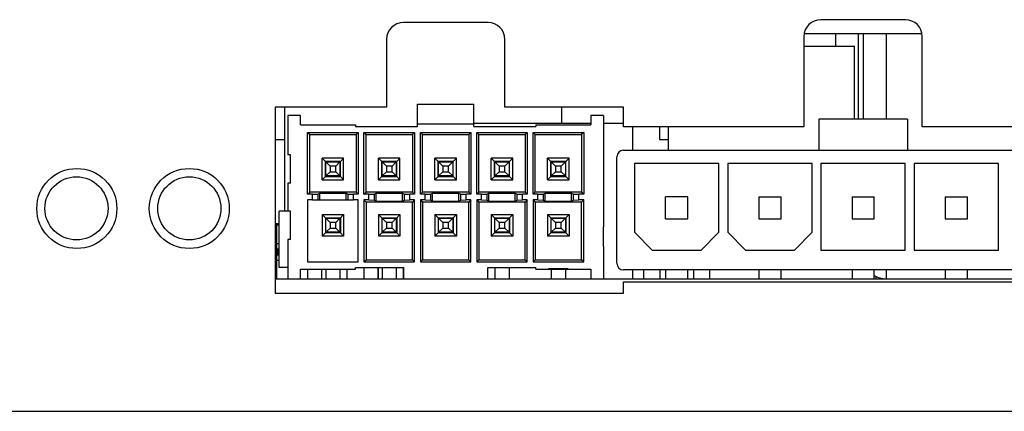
# Model space of a CAD drawing. Extents: x 0.4 to 16.6, y 0.1 to 10.9.
# Tile 3 of 22: x 2.566 to 4.313, y 3.064 to 3.759. Entities that reach past the tile are written whole.
import ezdxf

# ---------------------------------------------------------------- set-up
doc = ezdxf.new("R2010")
doc.units = 0
doc.linetypes.add('PHANTOM', pattern=[0.5, 0.25, -0.05, 0.05, -0.05, 0.05, -0.05])
doc.layers.get('0').update_dxf_attribs({"linetype": 'CONTINUOUS'})

msp = doc.modelspace()

# ---------------------------------------------------------------- linework, layer by layer
at = {"color": 7, "linetype": 'CONTINUOUS'}
for p, q in [((4.1371, 3.7588), (3.9871, 3.7588)), ((3.3966, 3.7538), (3.2466, 3.7538)), ((3.2166, 3.7238), (3.2166, 3.6038)), ((3.4266, 3.6038), (3.4266, 3.7238)), ((3.9571, 3.7288), (3.9571, 3.5688)), ((3.9576, 3.734), (4.1667, 3.734)), ((4.0134, 3.712), (4.0134, 3.734)), ((4.063, 3.5824), (4.063, 3.734)), ((4.1671, 3.5688), (4.1671, 3.7288)), ((3.9571, 3.712), (4.0465, 3.712)), ((4.0465, 3.5824), (4.0465, 3.712)), ((3.2166, 3.6038), (3.0192, 3.6038)), ((3.0192, 3.6038), (3.0192, 3.2738)), ((3.0354, 3.6038), (3.0354, 3.419)), ((3.2714, 3.609), (3.3714, 3.609)), ((3.2714, 3.574), (3.2714, 3.609)), ((3.3714, 3.574), (3.3714, 3.609)), ((3.6371, 3.6038), (3.4266, 3.6038)), ((3.5274, 3.575), (3.5274, 3.6038)), ((3.6371, 3.5688), (3.6371, 3.6038)), ((3.0414, 3.589), (3.0414, 3.519)), ((3.0639, 3.589), (3.0414, 3.589)), ((3.0639, 3.572), (3.0639, 3.589)), ((3.5789, 3.589), (3.5789, 3.572)), ((3.6014, 3.589), (3.5789, 3.589)), ((3.6014, 3.589), (3.6014, 3.3915)), ((4.1408, 3.5824), (3.9834, 3.5824)), ((3.9834, 3.5824), (3.9834, 3.5273)), ((4.1408, 3.5824), (4.1408, 3.5273)), ((3.0639, 3.572), (3.1614, 3.572)), ((3.1614, 3.572), (3.1614, 3.569)), ((3.1614, 3.569), (3.2714, 3.569)), ((3.2714, 3.574), (3.3714, 3.574)), ((3.2714, 3.569), (3.2714, 3.574)), ((3.3714, 3.575), (3.5789, 3.575)), ((3.3714, 3.569), (3.3714, 3.574)), ((3.3714, 3.569), (3.4814, 3.569)), ((3.4814, 3.572), (3.4814, 3.569)), ((3.4814, 3.572), (3.5789, 3.572)), ((3.6014, 3.575), (3.6371, 3.575)), ((3.9571, 3.5688), (3.6371, 3.5688)), ((3.6535, 3.5273), (3.6535, 3.5688)), ((3.7007, 3.5688), (3.7007, 3.5461)), ((3.7163, 3.5688), (3.7163, 3.5273)), ((4.7561, 3.5688), (4.1671, 3.5688)), ((3.0765, 3.5589), (3.1663, 3.5589)), ((3.0765, 3.449), (3.0765, 3.5589)), ((3.0765, 3.5589), (3.0804, 3.555)), ((3.0804, 3.453), (3.0804, 3.555)), ((3.0804, 3.555), (3.1624, 3.555)), ((3.1663, 3.5589), (3.1624, 3.555)), ((3.1624, 3.555), (3.1624, 3.453)), ((3.1663, 3.5589), (3.1663, 3.449)), ((3.1765, 3.5589), (3.2663, 3.5589)), ((3.1765, 3.449), (3.1765, 3.5589)), ((3.1765, 3.5589), (3.1804, 3.555)), ((3.1804, 3.453), (3.1804, 3.555)), ((3.1804, 3.555), (3.2624, 3.555)), ((3.2663, 3.5589), (3.2624, 3.555)), ((3.2624, 3.555), (3.2624, 3.453)), ((3.2663, 3.5589), (3.2663, 3.449)), ((3.2765, 3.5589), (3.3663, 3.5589)), ((3.2765, 3.449), (3.2765, 3.5589)), ((3.2765, 3.5589), (3.2804, 3.555)), ((3.2804, 3.453), (3.2804, 3.555)), ((3.2804, 3.555), (3.3624, 3.555)), ((3.3663, 3.5589), (3.3624, 3.555)), ((3.3624, 3.555), (3.3624, 3.453)), ((3.3663, 3.5589), (3.3663, 3.449)), ((3.3765, 3.5589), (3.4663, 3.5589)), ((3.3765, 3.449), (3.3765, 3.5589)), ((3.3765, 3.5589), (3.3804, 3.555)), ((3.3804, 3.453), (3.3804, 3.555)), ((3.3804, 3.555), (3.4624, 3.555)), ((3.4663, 3.5589), (3.4624, 3.555)), ((3.4624, 3.555), (3.4624, 3.453)), ((3.4663, 3.5589), (3.4663, 3.449)), ((3.4765, 3.5589), (3.5663, 3.5589)), ((3.4765, 3.449), (3.4765, 3.5589)), ((3.4765, 3.5589), (3.4804, 3.555)), ((3.4804, 3.453), (3.4804, 3.555)), ((3.4804, 3.555), (3.5624, 3.555)), ((3.5663, 3.5589), (3.5624, 3.555)), ((3.5624, 3.555), (3.5624, 3.453)), ((3.5663, 3.5589), (3.5663, 3.449)), ((3.0192, 3.5461), (3.0354, 3.5461)), ((3.7007, 3.5461), (3.7163, 3.5461)), ((3.0464, 3.519), (3.0414, 3.519)), ((3.0464, 3.469), (3.0464, 3.519)), ((3.1404, 3.513), (3.1024, 3.513)), ((3.1024, 3.4749), (3.1024, 3.513)), ((3.1081, 3.5072), (3.1024, 3.513)), ((3.1404, 3.513), (3.1346, 3.5072)), ((3.1404, 3.4749), (3.1404, 3.513)), ((3.2081, 3.5072), (3.2024, 3.513)), ((3.2404, 3.513), (3.2024, 3.513)), ((3.2024, 3.4749), (3.2024, 3.513)), ((3.2404, 3.513), (3.2346, 3.5072)), ((3.2404, 3.4749), (3.2404, 3.513)), ((3.3024, 3.4749), (3.3024, 3.513)), ((3.3081, 3.5072), (3.3024, 3.513)), ((3.3404, 3.513), (3.3024, 3.513)), ((3.3404, 3.513), (3.3346, 3.5072)), ((3.3404, 3.4749), (3.3404, 3.513)), ((3.4404, 3.513), (3.4024, 3.513)), ((3.4024, 3.4749), (3.4024, 3.513)), ((3.4081, 3.5072), (3.4024, 3.513)), ((3.4404, 3.513), (3.4346, 3.5072)), ((3.4404, 3.4749), (3.4404, 3.513)), ((3.5404, 3.513), (3.5024, 3.513)), ((3.5024, 3.4749), (3.5024, 3.513)), ((3.5081, 3.5072), (3.5024, 3.513)), ((3.5404, 3.513), (3.5346, 3.5072)), ((3.5404, 3.4749), (3.5404, 3.513)), ((3.6251, 3.3265), (3.6251, 3.5155)), ((3.6369, 3.5273), (3.9834, 3.5273)), ((3.9834, 3.5273), (4.1408, 3.5273)), ((4.1408, 3.5273), (4.381, 3.5273)), ((3.1346, 3.5072), (3.1081, 3.5072)), ((3.1081, 3.4807), (3.1081, 3.5072)), ((3.1164, 3.499), (3.1089, 3.5065)), ((3.1089, 3.5065), (3.1339, 3.5065)), ((3.1089, 3.4815), (3.1089, 3.5065)), ((3.1264, 3.499), (3.1164, 3.499)), ((3.1164, 3.499), (3.1164, 3.489)), ((3.1264, 3.499), (3.1339, 3.5065)), ((3.1264, 3.489), (3.1264, 3.499)), ((3.1339, 3.5065), (3.1339, 3.4815)), ((3.1346, 3.4807), (3.1346, 3.5072)), ((3.2346, 3.5072), (3.2081, 3.5072)), ((3.2081, 3.4807), (3.2081, 3.5072)), ((3.2164, 3.499), (3.2089, 3.5065)), ((3.2089, 3.5065), (3.2339, 3.5065)), ((3.2089, 3.4815), (3.2089, 3.5065)), ((3.2264, 3.499), (3.2164, 3.499)), ((3.2164, 3.499), (3.2164, 3.489)), ((3.2264, 3.499), (3.2339, 3.5065)), ((3.2264, 3.489), (3.2264, 3.499)), ((3.2339, 3.5065), (3.2339, 3.4815)), ((3.2346, 3.4807), (3.2346, 3.5072)), ((3.3081, 3.4807), (3.3081, 3.5072)), ((3.3346, 3.5072), (3.3081, 3.5072)), ((3.3164, 3.499), (3.3089, 3.5065)), ((3.3089, 3.5065), (3.3339, 3.5065)), ((3.3089, 3.4815), (3.3089, 3.5065)), ((3.3264, 3.499), (3.3164, 3.499)), ((3.3164, 3.499), (3.3164, 3.489)), ((3.3264, 3.499), (3.3339, 3.5065)), ((3.3264, 3.489), (3.3264, 3.499)), ((3.3339, 3.5065), (3.3339, 3.4815)), ((3.3346, 3.4807), (3.3346, 3.5072)), ((3.4081, 3.4807), (3.4081, 3.5072)), ((3.4346, 3.5072), (3.4081, 3.5072)), ((3.4089, 3.4815), (3.4089, 3.5065)), ((3.4164, 3.499), (3.4089, 3.5065)), ((3.4089, 3.5065), (3.4339, 3.5065)), ((3.4164, 3.499), (3.4164, 3.489)), ((3.4264, 3.499), (3.4164, 3.499)), ((3.4264, 3.499), (3.4339, 3.5065)), ((3.4264, 3.489), (3.4264, 3.499)), ((3.4339, 3.5065), (3.4339, 3.4815)), ((3.4346, 3.4807), (3.4346, 3.5072)), ((3.5346, 3.5072), (3.5081, 3.5072)), ((3.5081, 3.4807), (3.5081, 3.5072)), ((3.5164, 3.499), (3.5089, 3.5065)), ((3.5089, 3.5065), (3.5339, 3.5065)), ((3.5089, 3.4815), (3.5089, 3.5065)), ((3.5264, 3.499), (3.5164, 3.499)), ((3.5164, 3.499), (3.5164, 3.489)), ((3.5264, 3.499), (3.5339, 3.5065)), ((3.5264, 3.489), (3.5264, 3.499)), ((3.5339, 3.5065), (3.5339, 3.4815)), ((3.5346, 3.4807), (3.5346, 3.5072)), ((3.8062, 3.5037), (3.6566, 3.5037)), ((3.6566, 3.5037), (3.6566, 3.3816)), ((3.8062, 3.3816), (3.8062, 3.5037)), ((3.9715, 3.5037), (3.8219, 3.5037)), ((3.8219, 3.5037), (3.8219, 3.3816)), ((3.9715, 3.3816), (3.9715, 3.5037)), ((4.1369, 3.5037), (3.9873, 3.5037)), ((3.9873, 3.5037), (3.9873, 3.3501)), ((4.1369, 3.3501), (4.1369, 3.5037)), ((4.3023, 3.5037), (4.1527, 3.5037)), ((4.1527, 3.5037), (4.1527, 3.3501)), ((4.3023, 3.3501), (4.3023, 3.5037)), ((3.1024, 3.4749), (3.1081, 3.4807)), ((3.1081, 3.4807), (3.1346, 3.4807)), ((3.1089, 3.4815), (3.1164, 3.489)), ((3.1339, 3.4815), (3.1089, 3.4815)), ((3.1164, 3.489), (3.1264, 3.489)), ((3.1339, 3.4815), (3.1264, 3.489)), ((3.1346, 3.4807), (3.1404, 3.4749)), ((3.2024, 3.4749), (3.2081, 3.4807)), ((3.2081, 3.4807), (3.2346, 3.4807)), ((3.2089, 3.4815), (3.2164, 3.489)), ((3.2339, 3.4815), (3.2089, 3.4815)), ((3.2164, 3.489), (3.2264, 3.489)), ((3.2339, 3.4815), (3.2264, 3.489)), ((3.2346, 3.4807), (3.2404, 3.4749)), ((3.3024, 3.4749), (3.3081, 3.4807)), ((3.3081, 3.4807), (3.3346, 3.4807)), ((3.3089, 3.4815), (3.3164, 3.489)), ((3.3339, 3.4815), (3.3089, 3.4815)), ((3.3164, 3.489), (3.3264, 3.489)), ((3.3339, 3.4815), (3.3264, 3.489)), ((3.3346, 3.4807), (3.3404, 3.4749)), ((3.4024, 3.4749), (3.4081, 3.4807)), ((3.4081, 3.4807), (3.4346, 3.4807)), ((3.4089, 3.4815), (3.4164, 3.489)), ((3.4339, 3.4815), (3.4089, 3.4815)), ((3.4164, 3.489), (3.4264, 3.489)), ((3.4339, 3.4815), (3.4264, 3.489)), ((3.4346, 3.4807), (3.4404, 3.4749)), ((3.5024, 3.4749), (3.5081, 3.4807)), ((3.5081, 3.4807), (3.5346, 3.4807)), ((3.5089, 3.4815), (3.5164, 3.489)), ((3.5339, 3.4815), (3.5089, 3.4815)), ((3.5164, 3.489), (3.5264, 3.489)), ((3.5339, 3.4815), (3.5264, 3.489)), ((3.5346, 3.4807), (3.5404, 3.4749)), ((3.0414, 3.469), (3.0414, 3.419)), ((3.0464, 3.469), (3.0414, 3.469)), ((3.1024, 3.4749), (3.1404, 3.4749)), ((3.2024, 3.4749), (3.2404, 3.4749)), ((3.3024, 3.4749), (3.3404, 3.4749)), ((3.4024, 3.4749), (3.4404, 3.4749)), ((3.5024, 3.4749), (3.5404, 3.4749)), ((3.0765, 3.449), (3.0804, 3.453)), ((3.085, 3.449), (3.0765, 3.449)), ((3.1624, 3.453), (3.0804, 3.453)), ((3.085, 3.449), (3.0944, 3.4493)), ((3.085, 3.4389), (3.085, 3.449)), ((3.0944, 3.4493), (3.0981, 3.4511)), ((3.0944, 3.4493), (3.0944, 3.4389)), ((3.0981, 3.4511), (3.1447, 3.4511)), ((3.0981, 3.4389), (3.0981, 3.4511)), ((3.1447, 3.4511), (3.1484, 3.4493)), ((3.1447, 3.4389), (3.1447, 3.4511)), ((3.1484, 3.4493), (3.1577, 3.449)), ((3.1484, 3.4389), (3.1484, 3.4493)), ((3.1663, 3.449), (3.1577, 3.449)), ((3.1577, 3.4389), (3.1577, 3.449)), ((3.1663, 3.449), (3.1624, 3.453)), ((3.1765, 3.449), (3.1804, 3.453)), ((3.185, 3.449), (3.1765, 3.449)), ((3.2624, 3.453), (3.1804, 3.453)), ((3.185, 3.449), (3.1944, 3.4493)), ((3.185, 3.4389), (3.185, 3.449)), ((3.1944, 3.4493), (3.1981, 3.4511)), ((3.1944, 3.4493), (3.1944, 3.4386)), ((3.1981, 3.4511), (3.2447, 3.4511)), ((3.1981, 3.4368), (3.1981, 3.4511)), ((3.2447, 3.4511), (3.2484, 3.4493)), ((3.2447, 3.4368), (3.2447, 3.4511)), ((3.2484, 3.4493), (3.2577, 3.449)), ((3.2484, 3.4386), (3.2484, 3.4493)), ((3.2577, 3.4389), (3.2577, 3.449)), ((3.2663, 3.449), (3.2577, 3.449)), ((3.2663, 3.449), (3.2624, 3.453)), ((3.2765, 3.449), (3.2804, 3.453)), ((3.285, 3.449), (3.2765, 3.449)), ((3.3624, 3.453), (3.2804, 3.453)), ((3.285, 3.449), (3.2944, 3.4493)), ((3.285, 3.4389), (3.285, 3.449)), ((3.2944, 3.4493), (3.2981, 3.4511)), ((3.2944, 3.4493), (3.2944, 3.4386)), ((3.2981, 3.4511), (3.3447, 3.4511)), ((3.2981, 3.4368), (3.2981, 3.4511)), ((3.3447, 3.4511), (3.3484, 3.4493)), ((3.3447, 3.4368), (3.3447, 3.4511)), ((3.3484, 3.4493), (3.3577, 3.449)), ((3.3484, 3.4386), (3.3484, 3.4493)), ((3.3577, 3.4389), (3.3577, 3.449)), ((3.3663, 3.449), (3.3577, 3.449)), ((3.3663, 3.449), (3.3624, 3.453)), ((3.3765, 3.449), (3.3804, 3.453)), ((3.385, 3.449), (3.3765, 3.449)), ((3.4624, 3.453), (3.3804, 3.453)), ((3.385, 3.449), (3.3944, 3.4493)), ((3.385, 3.4389), (3.385, 3.449)), ((3.3944, 3.4493), (3.3981, 3.4511)), ((3.3944, 3.4493), (3.3944, 3.4386)), ((3.3981, 3.4511), (3.4447, 3.4511)), ((3.3981, 3.4368), (3.3981, 3.4511)), ((3.4447, 3.4511), (3.4484, 3.4493)), ((3.4447, 3.4368), (3.4447, 3.4511)), ((3.4484, 3.4493), (3.4577, 3.449)), ((3.4484, 3.4386), (3.4484, 3.4493)), ((3.4577, 3.4389), (3.4577, 3.449)), ((3.4663, 3.449), (3.4577, 3.449)), ((3.4663, 3.449), (3.4624, 3.453)), ((3.4765, 3.449), (3.4804, 3.453)), ((3.485, 3.449), (3.4765, 3.449)), ((3.5624, 3.453), (3.4804, 3.453)), ((3.485, 3.449), (3.4944, 3.4493)), ((3.485, 3.4389), (3.485, 3.449)), ((3.4944, 3.4493), (3.4981, 3.4511)), ((3.4944, 3.4493), (3.4944, 3.4386)), ((3.4981, 3.4511), (3.5447, 3.4511)), ((3.4981, 3.4368), (3.4981, 3.4511)), ((3.5447, 3.4511), (3.5484, 3.4493)), ((3.5447, 3.4368), (3.5447, 3.4511)), ((3.5484, 3.4493), (3.5577, 3.449)), ((3.5484, 3.4386), (3.5484, 3.4493)), ((3.5577, 3.4389), (3.5577, 3.449)), ((3.5663, 3.449), (3.5577, 3.449)), ((3.5663, 3.449), (3.5624, 3.453)), ((3.7117, 3.4053), (3.7117, 3.4446)), ((3.7511, 3.4446), (3.7117, 3.4446)), ((3.7511, 3.4053), (3.7511, 3.4446)), ((3.8771, 3.4446), (3.9164, 3.4446)), ((3.8771, 3.4446), (3.8771, 3.4053)), ((3.9164, 3.4053), (3.9164, 3.4446)), ((4.0424, 3.4446), (4.0818, 3.4446)), ((4.0424, 3.4446), (4.0424, 3.4053)), ((4.0818, 3.4053), (4.0818, 3.4446)), ((4.2078, 3.4446), (4.2471, 3.4446)), ((4.2078, 3.4446), (4.2078, 3.4053)), ((4.2471, 3.4053), (4.2471, 3.4446)), ((3.085, 3.4389), (3.0765, 3.4389)), ((3.0765, 3.4389), (3.0765, 3.329)), ((3.085, 3.4389), (3.0944, 3.4389)), ((3.0944, 3.4389), (3.0981, 3.4389)), ((3.0981, 3.4389), (3.1447, 3.4389)), ((3.1447, 3.4389), (3.1484, 3.4389)), ((3.1484, 3.4389), (3.1577, 3.4389)), ((3.1663, 3.4389), (3.1577, 3.4389)), ((3.1663, 3.329), (3.1663, 3.4389)), ((3.1765, 3.4389), (3.1765, 3.329)), ((3.185, 3.4389), (3.1765, 3.4389)), ((3.1765, 3.4389), (3.1804, 3.435)), ((3.2624, 3.435), (3.1804, 3.435)), ((3.1804, 3.435), (3.1804, 3.333)), ((3.185, 3.4389), (3.1944, 3.4386)), ((3.1944, 3.4386), (3.1981, 3.4368)), ((3.1981, 3.4368), (3.2447, 3.4368)), ((3.2447, 3.4368), (3.2484, 3.4386)), ((3.2484, 3.4386), (3.2577, 3.4389)), ((3.2663, 3.4389), (3.2577, 3.4389)), ((3.2663, 3.4389), (3.2624, 3.435)), ((3.2624, 3.333), (3.2624, 3.435)), ((3.2663, 3.329), (3.2663, 3.4389)), ((3.2765, 3.4389), (3.2765, 3.329)), ((3.285, 3.4389), (3.2765, 3.4389)), ((3.2765, 3.4389), (3.2804, 3.435)), ((3.2804, 3.435), (3.2804, 3.333)), ((3.3624, 3.435), (3.2804, 3.435)), ((3.285, 3.4389), (3.2944, 3.4386)), ((3.2944, 3.4386), (3.2981, 3.4368)), ((3.2981, 3.4368), (3.3447, 3.4368)), ((3.3447, 3.4368), (3.3484, 3.4386)), ((3.3484, 3.4386), (3.3577, 3.4389)), ((3.3663, 3.4389), (3.3577, 3.4389)), ((3.3663, 3.4389), (3.3624, 3.435)), ((3.3624, 3.333), (3.3624, 3.435)), ((3.3663, 3.329), (3.3663, 3.4389)), ((3.3765, 3.4389), (3.3765, 3.329)), ((3.385, 3.4389), (3.3765, 3.4389)), ((3.3765, 3.4389), (3.3804, 3.435)), ((3.4624, 3.435), (3.3804, 3.435)), ((3.3804, 3.435), (3.3804, 3.333)), ((3.385, 3.4389), (3.3944, 3.4386)), ((3.3944, 3.4386), (3.3981, 3.4368)), ((3.3981, 3.4368), (3.4447, 3.4368)), ((3.4447, 3.4368), (3.4484, 3.4386)), ((3.4484, 3.4386), (3.4577, 3.4389)), ((3.4663, 3.4389), (3.4577, 3.4389)), ((3.4663, 3.4389), (3.4624, 3.435)), ((3.4624, 3.333), (3.4624, 3.435)), ((3.4663, 3.329), (3.4663, 3.4389)), ((3.4765, 3.4389), (3.4765, 3.329)), ((3.485, 3.4389), (3.4765, 3.4389)), ((3.4765, 3.4389), (3.4804, 3.435)), ((3.5624, 3.435), (3.4804, 3.435)), ((3.4804, 3.435), (3.4804, 3.333)), ((3.485, 3.4389), (3.4944, 3.4386)), ((3.4944, 3.4386), (3.4981, 3.4368)), ((3.4981, 3.4368), (3.5447, 3.4368)), ((3.5447, 3.4368), (3.5484, 3.4386)), ((3.5484, 3.4386), (3.5577, 3.4389)), ((3.5663, 3.4389), (3.5577, 3.4389)), ((3.5663, 3.4389), (3.5624, 3.435)), ((3.5624, 3.333), (3.5624, 3.435)), ((3.5663, 3.329), (3.5663, 3.4389)), ((3.0259, 3.319), (3.0259, 3.419)), ((3.0414, 3.419), (3.0259, 3.419)), ((3.0464, 3.419), (3.0414, 3.419)), ((3.0464, 3.369), (3.0464, 3.419)), ((3.1024, 3.413), (3.1404, 3.413)), ((3.1024, 3.413), (3.1024, 3.3749)), ((3.1024, 3.413), (3.1081, 3.4072)), ((3.1081, 3.4072), (3.1081, 3.3807)), ((3.1081, 3.4072), (3.1346, 3.4072)), ((3.1164, 3.399), (3.1089, 3.4065)), ((3.1089, 3.4065), (3.1339, 3.4065)), ((3.1089, 3.3815), (3.1089, 3.4065)), ((3.1264, 3.399), (3.1339, 3.4065)), ((3.1339, 3.4065), (3.1339, 3.3815)), ((3.1346, 3.4072), (3.1404, 3.413)), ((3.1346, 3.4072), (3.1346, 3.3807)), ((3.1404, 3.413), (3.1404, 3.3749)), ((3.2024, 3.413), (3.2081, 3.4072)), ((3.2024, 3.413), (3.2024, 3.3749)), ((3.2024, 3.413), (3.2404, 3.413)), ((3.2081, 3.4072), (3.2081, 3.3807)), ((3.2081, 3.4072), (3.2346, 3.4072)), ((3.2164, 3.399), (3.2089, 3.4065)), ((3.2089, 3.4065), (3.2339, 3.4065)), ((3.2089, 3.3815), (3.2089, 3.4065)), ((3.2264, 3.399), (3.2339, 3.4065)), ((3.2339, 3.4065), (3.2339, 3.3815)), ((3.2346, 3.4072), (3.2404, 3.413)), ((3.2346, 3.4072), (3.2346, 3.3807)), ((3.2404, 3.413), (3.2404, 3.3749)), ((3.3024, 3.413), (3.3404, 3.413)), ((3.3024, 3.413), (3.3024, 3.3749)), ((3.3024, 3.413), (3.3081, 3.4072)), ((3.3081, 3.4072), (3.3081, 3.3807)), ((3.3081, 3.4072), (3.3346, 3.4072)), ((3.3164, 3.399), (3.3089, 3.4065)), ((3.3089, 3.4065), (3.3339, 3.4065)), ((3.3089, 3.3815), (3.3089, 3.4065)), ((3.3264, 3.399), (3.3339, 3.4065)), ((3.3339, 3.4065), (3.3339, 3.3815)), ((3.3346, 3.4072), (3.3404, 3.413)), ((3.3346, 3.4072), (3.3346, 3.3807)), ((3.3404, 3.413), (3.3404, 3.3749)), ((3.4024, 3.413), (3.4081, 3.4072)), ((3.4024, 3.413), (3.4024, 3.3749)), ((3.4024, 3.413), (3.4404, 3.413)), ((3.4081, 3.4072), (3.4081, 3.3807)), ((3.4081, 3.4072), (3.4346, 3.4072)), ((3.4089, 3.3815), (3.4089, 3.4065)), ((3.4164, 3.399), (3.4089, 3.4065)), ((3.4089, 3.4065), (3.4339, 3.4065)), ((3.4264, 3.399), (3.4339, 3.4065)), ((3.4339, 3.4065), (3.4339, 3.3815)), ((3.4346, 3.4072), (3.4404, 3.413)), ((3.4346, 3.4072), (3.4346, 3.3807)), ((3.4404, 3.413), (3.4404, 3.3749)), ((3.5024, 3.413), (3.5081, 3.4072)), ((3.5024, 3.413), (3.5024, 3.3749)), ((3.5024, 3.413), (3.5404, 3.413)), ((3.5081, 3.4072), (3.5081, 3.3807)), ((3.5081, 3.4072), (3.5346, 3.4072)), ((3.5089, 3.3815), (3.5089, 3.4065)), ((3.5164, 3.399), (3.5089, 3.4065)), ((3.5089, 3.4065), (3.5339, 3.4065)), ((3.5264, 3.399), (3.5339, 3.4065)), ((3.5339, 3.4065), (3.5339, 3.3815)), ((3.5346, 3.4072), (3.5404, 3.413)), ((3.5346, 3.4072), (3.5346, 3.3807)), ((3.5404, 3.413), (3.5404, 3.3749)), ((3.0259, 3.3965), (3.0192, 3.3965)), ((3.0214, 3.394), (3.0192, 3.394)), ((3.0214, 3.394), (3.0192, 3.394)), ((3.0214, 3.394), (3.0214, 3.299)), ((3.0214, 3.299), (3.0214, 3.394)), ((3.0259, 3.394), (3.0214, 3.394)), ((3.1089, 3.3815), (3.1164, 3.389)), ((3.1264, 3.399), (3.1164, 3.399)), ((3.1164, 3.399), (3.1164, 3.389)), ((3.1164, 3.389), (3.1264, 3.389)), ((3.1264, 3.389), (3.1264, 3.399)), ((3.1339, 3.3815), (3.1264, 3.389)), ((3.2089, 3.3815), (3.2164, 3.389)), ((3.2264, 3.399), (3.2164, 3.399)), ((3.2164, 3.399), (3.2164, 3.389)), ((3.2164, 3.389), (3.2264, 3.389)), ((3.2264, 3.389), (3.2264, 3.399)), ((3.2339, 3.3815), (3.2264, 3.389)), ((3.3089, 3.3815), (3.3164, 3.389)), ((3.3264, 3.399), (3.3164, 3.399)), ((3.3164, 3.399), (3.3164, 3.389)), ((3.3164, 3.389), (3.3264, 3.389)), ((3.3264, 3.389), (3.3264, 3.399)), ((3.3339, 3.3815), (3.3264, 3.389)), ((3.4089, 3.3815), (3.4164, 3.389)), ((3.4164, 3.399), (3.4164, 3.389)), ((3.4264, 3.399), (3.4164, 3.399)), ((3.4164, 3.389), (3.4264, 3.389)), ((3.4264, 3.389), (3.4264, 3.399)), ((3.4339, 3.3815), (3.4264, 3.389)), ((3.5089, 3.3815), (3.5164, 3.389)), ((3.5164, 3.399), (3.5164, 3.389)), ((3.5264, 3.399), (3.5164, 3.399)), ((3.5164, 3.389), (3.5264, 3.389)), ((3.5264, 3.389), (3.5264, 3.399)), ((3.5339, 3.3815), (3.5264, 3.389)), ((3.6009, 3.3915), (3.6014, 3.3915)), ((3.6009, 3.3915), (3.6009, 3.3565)), ((3.6014, 3.374), (3.6014, 3.3915)), ((3.7117, 3.4053), (3.7511, 3.4053)), ((3.8771, 3.4053), (3.9164, 3.4053)), ((4.0424, 3.4053), (4.0818, 3.4053)), ((4.2078, 3.4053), (4.2471, 3.4053)), ((3.1081, 3.3807), (3.1024, 3.3749)), ((3.1404, 3.3749), (3.1024, 3.3749)), ((3.1346, 3.3807), (3.1081, 3.3807)), ((3.1339, 3.3815), (3.1089, 3.3815)), ((3.1404, 3.3749), (3.1346, 3.3807)), ((3.2081, 3.3807), (3.2024, 3.3749)), ((3.2404, 3.3749), (3.2024, 3.3749)), ((3.2346, 3.3807), (3.2081, 3.3807)), ((3.2339, 3.3815), (3.2089, 3.3815)), ((3.2404, 3.3749), (3.2346, 3.3807)), ((3.3081, 3.3807), (3.3024, 3.3749)), ((3.3404, 3.3749), (3.3024, 3.3749)), ((3.3346, 3.3807), (3.3081, 3.3807)), ((3.3339, 3.3815), (3.3089, 3.3815)), ((3.3404, 3.3749), (3.3346, 3.3807)), ((3.4081, 3.3807), (3.4024, 3.3749)), ((3.4404, 3.3749), (3.4024, 3.3749)), ((3.4346, 3.3807), (3.4081, 3.3807)), ((3.4339, 3.3815), (3.4089, 3.3815)), ((3.4404, 3.3749), (3.4346, 3.3807)), ((3.5081, 3.3807), (3.5024, 3.3749)), ((3.5404, 3.3749), (3.5024, 3.3749)), ((3.5346, 3.3807), (3.5081, 3.3807)), ((3.5339, 3.3815), (3.5089, 3.3815)), ((3.5404, 3.3749), (3.5346, 3.3807)), ((3.6009, 3.374), (3.6014, 3.374)), ((3.6014, 3.3565), (3.6014, 3.374)), ((3.6566, 3.3816), (3.6881, 3.3501)), ((3.7747, 3.3501), (3.8062, 3.3816)), ((3.8219, 3.3816), (3.8534, 3.3501)), ((3.9401, 3.3501), (3.9715, 3.3816)), ((3.0214, 3.3615), (3.0259, 3.3615)), ((3.0414, 3.369), (3.0414, 3.299)), ((3.0464, 3.369), (3.0414, 3.369)), ((3.6009, 3.3565), (3.6014, 3.3565)), ((3.6014, 3.3565), (3.6014, 3.299)), ((3.0259, 3.3515), (3.0214, 3.3515)), ((3.0214, 3.3415), (3.0259, 3.3415)), ((3.0229, 3.3515), (3.0229, 3.3415)), ((3.6881, 3.3501), (3.7747, 3.3501)), ((3.8534, 3.3501), (3.9401, 3.3501)), ((3.9873, 3.3501), (4.1369, 3.3501)), ((4.1527, 3.3501), (4.3023, 3.3501)), ((3.0259, 3.3315), (3.0214, 3.3315)), ((3.0765, 3.329), (3.1663, 3.329)), ((3.1765, 3.329), (3.1804, 3.333)), ((3.1765, 3.329), (3.2663, 3.329)), ((3.1804, 3.333), (3.2624, 3.333)), ((3.2663, 3.329), (3.2624, 3.333)), ((3.2765, 3.329), (3.2804, 3.333)), ((3.2765, 3.329), (3.3663, 3.329)), ((3.2804, 3.333), (3.3624, 3.333)), ((3.3663, 3.329), (3.3624, 3.333)), ((3.3765, 3.329), (3.3804, 3.333)), ((3.3765, 3.329), (3.4663, 3.329)), ((3.3804, 3.333), (3.4624, 3.333)), ((3.4663, 3.329), (3.4624, 3.333)), ((3.4765, 3.329), (3.4804, 3.333)), ((3.4765, 3.329), (3.5663, 3.329)), ((3.4804, 3.333), (3.5624, 3.333)), ((3.5663, 3.329), (3.5624, 3.333)), ((3.0414, 3.319), (3.0259, 3.319)), ((3.0639, 3.316), (3.1614, 3.316)), ((3.0639, 3.299), (3.0639, 3.316)), ((3.0769, 3.299), (3.0769, 3.316)), ((3.1014, 3.316), (3.1014, 3.299)), ((3.1089, 3.316), (3.1089, 3.299)), ((3.1339, 3.316), (3.1339, 3.299)), ((3.1459, 3.316), (3.1459, 3.299)), ((3.1614, 3.319), (3.2464, 3.319)), ((3.1614, 3.316), (3.1614, 3.319)), ((3.1769, 3.299), (3.1769, 3.319)), ((3.2014, 3.299), (3.2014, 3.319)), ((3.2014, 3.319), (3.2014, 3.299)), ((3.2089, 3.319), (3.2089, 3.299)), ((3.2339, 3.319), (3.2339, 3.299)), ((3.2459, 3.319), (3.2459, 3.299)), ((3.2464, 3.319), (3.2464, 3.299)), ((3.3964, 3.319), (3.4814, 3.319)), ((3.3964, 3.299), (3.3964, 3.319)), ((3.4089, 3.319), (3.4089, 3.299)), ((3.4339, 3.319), (3.4339, 3.299)), ((3.4814, 3.316), (3.4814, 3.319)), ((3.4814, 3.316), (3.5039, 3.316)), ((3.5389, 3.3165), (3.5039, 3.3165)), ((3.5039, 3.3165), (3.5039, 3.316)), ((3.5039, 3.316), (3.5214, 3.316)), ((3.5089, 3.316), (3.5089, 3.299)), ((3.5214, 3.3165), (3.5214, 3.316)), ((3.5214, 3.316), (3.5389, 3.316)), ((3.5339, 3.316), (3.5339, 3.299)), ((3.5389, 3.3165), (3.5389, 3.316)), ((3.5389, 3.316), (3.5789, 3.316)), ((3.5789, 3.316), (3.5789, 3.299)), ((4.4873, 3.3147), (3.6369, 3.3147)), ((3.6535, 3.299), (3.6535, 3.3147)), ((3.6723, 3.3147), (3.6723, 3.299)), ((3.7019, 3.299), (3.7019, 3.3147)), ((3.7117, 3.3147), (3.7117, 3.299)), ((3.7511, 3.299), (3.7511, 3.3147)), ((3.7609, 3.3147), (3.7609, 3.299)), ((3.7904, 3.299), (3.7904, 3.3147)), ((3.8771, 3.3147), (3.8771, 3.299)), ((3.9164, 3.299), (3.9164, 3.3147)), ((4.0424, 3.3147), (4.0424, 3.299)), ((4.0818, 3.299), (4.0818, 3.3147)), ((4.0847, 3.3034), (4.0847, 3.299)), ((4.2078, 3.3147), (4.2078, 3.299)), ((4.2471, 3.299), (4.2471, 3.3147)), ((3.0192, 3.299), (3.0414, 3.299)), ((3.0414, 3.299), (3.0639, 3.299)), ((3.0639, 3.299), (3.2464, 3.299)), ((3.2464, 3.299), (3.3964, 3.299)), ((3.3964, 3.299), (3.5789, 3.299)), ((3.5789, 3.299), (3.6014, 3.299)), ((3.6014, 3.299), (3.6723, 3.299)), ((3.6371, 3.2738), (3.6371, 3.2938)), ((3.6371, 3.2938), (5.2321, 3.2938)), ((3.6723, 3.299), (3.7019, 3.299)), ((3.7019, 3.299), (4.4223, 3.299)), ((3.0192, 3.2738), (3.6371, 3.2738)), ((2.4325, 3.064), (5.3917, 3.064))]:
    msp.add_line(p, q, dxfattribs=at)
at = {"color": 7, "linetype": 'PHANTOM'}
for p, q in [((4.0534, 3.734), (4.0534, 3.5824)), ((4.0534, 3.734), (4.0534, 3.5824)), ((4.103, 3.734), (4.103, 3.5824)), ((4.103, 3.3147), (4.103, 3.299))]:
    msp.add_line(p, q, dxfattribs=at)
at = {"color": 7, "linetype": 'CONTINUOUS'}
for centre, radius in [((2.6671, 3.4238), 0.071), ((2.8666, 3.4238), 0.071), ((2.6664, 3.424), 0.056), ((2.8667, 3.424), 0.056)]:
    msp.add_circle(centre, radius, dxfattribs=at)
for centre, radius, start, end in [((3.9871, 3.7288), 0.03, 90, 180), ((4.1371, 3.7288), 0.03, 360, 90), ((3.2466, 3.7238), 0.03, 90, 180), ((3.3966, 3.7238), 0.03, 360, 90), ((3.6369, 3.5155), 0.0118, 90, 180), ((3.6369, 3.3265), 0.0118, 180, 270), ((4.103, 3.339), 0.04, 237.8994, 270)]:
    msp.add_arc(centre, radius, start, end, dxfattribs=at)

doc.saveas('drawing.dxf')
